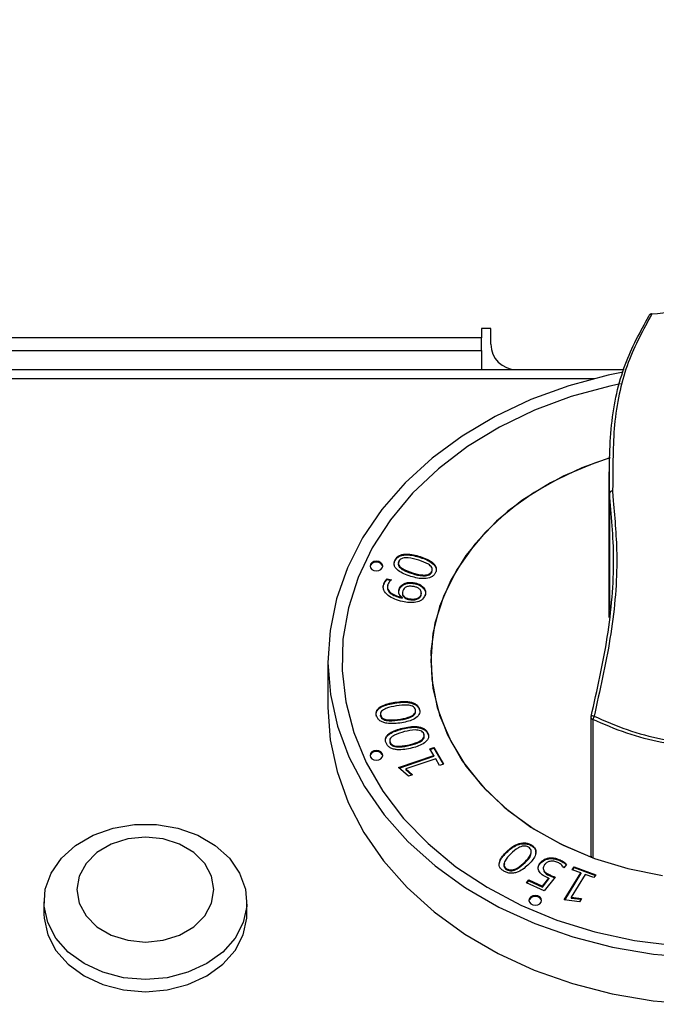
# Model space of a CAD drawing. Header units: millimetres. Extents: x 5 to 415, y 5 to 292.
# Tile 18 of 23: x 340 to 350, y 201 to 216. Entities that reach past the tile are written whole.
import ezdxf

# ---------------------------------------------------------------- set-up
doc = ezdxf.new("R2010")
doc.units = ezdxf.units.MM
doc.layers.add('ZEICHNUNG', color=7, linetype='Continuous')
doc.styles.add('SLDTEXTSTYLE0', font='TXT', dxfattribs={"width": 0.75})
doc.dimstyles.new('SLDDIMSTYLE0', dxfattribs={"dimtxt": 3.5, "dimasz": 3.302, "dimexe": 0, "dimexo": 0.0625, "dimgap": 0.875, "dimtad": 1, "dimdec": 0, "dimlfac": 5, "dimrnd": 1e-09, "dimzin": 12, "dimdsep": 46, "dimtxsty": 'SLDTEXTSTYLE0', "dimsah": 1, "dimcen": 0.09, "dimadec": 0, "dimazin": 3, "dimtfac": 1, "dimtdec": 0, "dimtofl": 0, "dimtmove": 0, "dimatfit": 3, "dimfxl": 1, "dimfrac": 2, "dimtolj": 1, "dimtzin": 12, "dimarcsym": 0})

# ---------------------------------------------------------------- blocks, each defined once
blk = doc.blocks.new('_D_18')
at = {"layer": 'ZEICHNUNG', "color": 7, "transparency": 16777216}
for p, q in [((241.67, 211.437), (241.67, 247.837)), ((361.67, 211.437), (361.67, 247.837)), ((361.67, 246.837), (241.67, 246.837))]:
    blk.add_line(p, q, dxfattribs=at)
for points in [[(241.67, 246.837), (244.972, 246.329), (244.972, 247.345)], [(361.67, 246.837), (358.368, 247.345), (358.368, 246.329)]]:
    blk.add_solid(points, dxfattribs=at)
at = {"layer": 'ZEICHNUNG', "color": 7, "transparency": 16777216, "insert": (297.791, 251.349), "char_height": 3.5, "attachment_point": 1, "style": 'SLDTEXTSTYLE0'}
blk.add_mtext('600', dxfattribs=at)

msp = doc.modelspace()

# ---------------------------------------------------------------- linework, layer by layer
at = {"color": 7, "linetype": 'Continuous', "lineweight": 25}
for p, q in [((347.1199, 211.4873), (346.9699, 211.4873)), ((346.9699, 211.4873), (346.9699, 211.3373)), ((347.1199, 211.2373), (347.1199, 211.4873)), ((346.9699, 211.3373), (255.9699, 211.3373)), ((346.9699, 211.1373), (346.9699, 211.3373)), ((255.9699, 211.1373), (346.9699, 211.1373)), ((346.9699, 211.1373), (346.9699, 210.8373)), ((242.0699, 210.8373), (349.2215, 210.8373)), ((348.9811, 209.2225), (348.9811, 206.9254)), ((346.0058, 207.8867), (346.0058, 207.8739)), ((345.6099, 207.8376), (345.6099, 207.8248)), ((345.8823, 207.6176), (345.8823, 207.6305)), ((346.1859, 207.6381), (346.1859, 207.651)), ((345.4319, 207.4594), (345.4319, 207.4465)), ((345.4811, 207.5371), (345.5504, 207.5218)), ((345.4811, 207.5371), (345.4811, 207.5242)), ((345.4811, 207.5242), (345.5404, 207.5111)), ((345.9235, 207.472), (345.9235, 207.4591)), ((345.6688, 207.3206), (345.6723, 207.3622)), ((345.6723, 207.3751), (345.6723, 207.3622)), ((345.7202, 207.2412), (345.7206, 207.2426)), ((345.7202, 207.2412), (345.7202, 207.2283)), ((345.7206, 207.2426), (345.7206, 207.2297)), ((345.7237, 207.3193), (345.7237, 207.3033)), ((346.0183, 207.2732), (346.02, 207.301)), ((346.0183, 207.2732), (346.0183, 207.286)), ((346.0238, 207.2993), (346.0238, 207.3154)), ((345.7202, 207.2283), (345.7206, 207.2297)), ((345.8224, 207.2099), (345.8224, 207.2227)), ((344.5499, 206.2432), (344.5499, 205.504)), ((345.6066, 205.5887), (345.6066, 205.5758)), ((345.3792, 205.3711), (345.3792, 205.384)), ((345.9941, 205.4757), (345.9941, 205.4628)), ((345.6931, 205.31), (345.6931, 205.3229)), ((348.6986, 205.3517), (348.6986, 203.1684)), ((348.727, 205.3172), (348.727, 203.1338)), ((345.7262, 205.1802), (345.7262, 205.1673)), ((346.1271, 205.0993), (346.1271, 205.0865)), ((345.5284, 204.9453), (345.5284, 204.9582)), ((345.8492, 204.9102), (345.8492, 204.923)), ((346.1567, 204.8548), (346.2174, 204.8757)), ((346.2179, 204.7505), (346.1567, 204.8548)), ((346.163, 204.8441), (346.2174, 204.8629)), ((346.2174, 204.8757), (346.3712, 204.6136)), ((346.2174, 204.8757), (346.2174, 204.8629)), ((346.2174, 204.8629), (346.3649, 204.6115)), ((345.6601, 204.5584), (346.2179, 204.7505)), ((345.6707, 204.5492), (346.2179, 204.7376)), ((346.249, 204.6974), (345.779, 204.5356)), ((346.2179, 204.7505), (346.2179, 204.7376)), ((346.3104, 204.5927), (346.249, 204.6974)), ((346.3712, 204.6136), (346.3104, 204.5927)), ((345.818, 204.4201), (345.6601, 204.5584)), ((345.779, 204.5356), (345.8838, 204.4428)), ((345.779, 204.5356), (345.779, 204.5228)), ((345.779, 204.5228), (345.8734, 204.4392)), ((345.8838, 204.4428), (345.818, 204.4201)), ((347.3673, 203.2307), (347.3673, 203.2179)), ((347.7585, 203.3373), (347.7585, 203.3244)), ((347.6583, 203.0582), (347.6583, 203.0711)), ((347.8981, 203.055), (347.8981, 203.0421)), ((348.2105, 203.1012), (348.2105, 203.0883)), ((347.3671, 202.9486), (347.3671, 202.9614)), ((348.3137, 203.0283), (348.2717, 202.9755)), ((348.2767, 202.4686), (348.5403, 202.8959)), ((348.4041, 202.9452), (348.4329, 202.9917)), ((348.5403, 202.8959), (348.4041, 202.9452)), ((348.4106, 202.9428), (348.4329, 202.9789)), ((348.4329, 202.9917), (348.775, 202.8678)), ((348.4329, 202.9917), (348.4329, 202.9789)), ((348.4329, 202.9789), (348.7686, 202.8573)), ((348.5403, 202.8959), (348.5403, 202.883)), ((347.6829, 202.7407), (347.7187, 202.7857)), ((347.9577, 202.6122), (347.6829, 202.7407)), ((347.6904, 202.7373), (347.7187, 202.7728)), ((347.7187, 202.7857), (347.9321, 202.6859)), ((347.7187, 202.7857), (347.7187, 202.7728)), ((347.7187, 202.7728), (347.9321, 202.673)), ((347.9321, 202.6859), (348.0336, 202.8132)), ((347.9321, 202.673), (348.0336, 202.8004)), ((348.1316, 202.8303), (347.9577, 202.6122)), ((348.0336, 202.8132), (348.0336, 202.8004)), ((348.0396, 202.8684), (348.0396, 202.8556)), ((348.2841, 202.4678), (348.5403, 202.883)), ((348.6096, 202.8708), (348.3874, 202.5107)), ((348.7463, 202.8213), (348.6096, 202.8708)), ((348.775, 202.8678), (348.7463, 202.8213)), ((347.9321, 202.6859), (347.9321, 202.673)), ((340.0699, 202.4398), (340.0699, 202.247)), ((343.2699, 202.247), (343.2699, 202.4398)), ((348.5161, 202.4416), (348.2767, 202.4686)), ((348.3874, 202.5107), (348.5472, 202.4921)), ((348.3874, 202.5107), (348.3874, 202.4979)), ((348.3874, 202.4979), (348.5398, 202.4801)), ((348.5472, 202.4921), (348.5161, 202.4416))]:
    msp.add_line(p, q, dxfattribs=at)
at = {"color": 8, "linetype": 'Continuous', "lineweight": 25}
for p, q in [((242.0699, 210.6944), (348.7488, 210.6944)), ((349.0435, 209.0293), (349.0398, 208.92)), ((348.9898, 207.034), (348.9898, 208.8864)), ((348.9901, 208.8837), (348.9901, 207.0372)), ((349.0398, 208.92), (349.0494, 208.7673)), ((348.7627, 205.4387), (348.7486, 205.3687))]:
    msp.add_line(p, q, dxfattribs=at)
at = {"color": 7, "linetype": 'Continuous', "lineweight": 25, "flags": 128}
for points in [[(349.6585, 211.7114), (349.6567, 211.7144), (349.6549, 211.7162), (349.6532, 211.717), (349.6526, 211.717)], [(349.2046, 210.795), (348.9711, 210.7471), (348.3476, 210.5807), (347.7511, 210.3638), (347.1886, 210.099), (346.6666, 209.7893), (346.1913, 209.4383), (345.768, 209.0501), (345.4018, 208.6292), (345.0969, 208.1806), (344.8569, 207.7094), (344.6845, 207.2212), (344.5818, 206.7216), (344.55, 206.2164), (344.5894, 205.7115), (344.6995, 205.2128), (344.8792, 204.7261), (345.1262, 204.2571), (345.4378, 203.8111), (345.8102, 203.3935), (346.2393, 203.0091), (346.7198, 202.6622), (347.2464, 202.3571), (347.8128, 202.0972), (348.4125, 201.8856), (349.0384, 201.7246), (349.6833, 201.6163), (350.3398, 201.5618)], [(349.1651, 210.6134), (348.9975, 210.5775), (348.3877, 210.411), (347.8053, 210.1944), (347.2575, 209.9302), (346.7507, 209.6216), (346.2911, 209.2724), (345.8843, 208.8867), (345.535, 208.4691), (345.2476, 208.0248), (345.0254, 207.559), (344.8712, 207.0773), (344.7868, 206.5857), (344.7733, 206.0899), (344.8307, 205.5959), (344.9584, 205.1098), (345.1549, 204.6373), (345.4178, 204.1841), (345.7438, 203.7557), (346.1292, 203.3573), (346.5693, 202.9935), (347.0587, 202.669), (347.5916, 202.3874), (348.1616, 202.1523), (348.7618, 201.9664), (349.3849, 201.832), (350.0235, 201.7507)], [(349.1651, 210.6134), (348.9975, 210.5775), (348.3877, 210.411), (347.8053, 210.1944), (347.2575, 209.9302), (346.7507, 209.6216), (346.2911, 209.2724), (345.8843, 208.8867), (345.535, 208.4691), (345.2476, 208.0248), (345.0254, 207.559), (344.8712, 207.0773), (344.7868, 206.5857), (344.7733, 206.0899), (344.8307, 205.5959), (344.9584, 205.1098), (345.1549, 204.6373), (345.4178, 204.1841), (345.7438, 203.7557), (346.1292, 203.3573), (346.5693, 202.9935), (347.0587, 202.669), (347.5916, 202.3874), (348.1616, 202.1523), (348.7618, 201.9664), (349.3849, 201.832), (350.0235, 201.7507)], [(348.9999, 209.4442), (348.7539, 209.3623), (348.2587, 209.1537), (347.8015, 208.8993), (347.3895, 208.603), (347.0293, 208.2694), (346.7265, 207.9039), (346.4859, 207.5122), (346.3113, 207.1005), (346.2054, 206.6752), (346.1699, 206.2432), (346.2054, 205.8111), (346.3113, 205.3859), (346.4859, 204.9742), (346.7265, 204.5825), (347.0293, 204.217), (347.3895, 203.8834), (347.8015, 203.5871), (348.2587, 203.3326), (348.7539, 203.1241), (349.2793, 202.9647), (349.8267, 202.857)], [(348.9945, 209.4426), (348.5566, 209.2866), (348.0602, 209.0515), (347.6077, 208.7692), (347.2067, 208.4443), (346.864, 208.0825), (346.5852, 207.6897), (346.3752, 207.2726), (346.2374, 206.8381), (346.1742, 206.3937), (346.1866, 205.9467), (346.2743, 205.5047), (346.4361, 205.0752), (346.669, 204.6652), (346.9692, 204.2819), (347.3317, 203.9315), (347.7503, 203.62), (348.2181, 203.3526), (348.727, 203.1338)], [(345.4136, 207.7366), (345.406, 207.7659), (345.3843, 207.7908), (345.3519, 207.8074), (345.3136, 207.8132), (345.2754, 207.8074), (345.2429, 207.7908), (345.2212, 207.7659), (345.2136, 207.7366), (345.2212, 207.7073), (345.2429, 207.6824), (345.2754, 207.6658), (345.3136, 207.66), (345.3519, 207.6658), (345.3843, 207.6824), (345.406, 207.7073), (345.4136, 207.7366)], [(345.4133, 207.7302), (345.406, 207.7531), (345.3843, 207.7779), (345.3519, 207.7945), (345.3136, 207.8003), (345.2754, 207.7945), (345.2429, 207.7779), (345.2212, 207.7531), (345.214, 207.7302)], [(344.5499, 205.504), (344.5858, 204.9971), (344.693, 204.4962), (344.8702, 204.007), (345.1155, 203.5355), (345.4259, 203.087), (345.7978, 202.6668), (346.2268, 202.2799), (346.7079, 201.9308), (347.2354, 201.6236), (347.8032, 201.3619), (348.4046, 201.1488), (349.0326, 200.9867), (349.6798, 200.8775), (350.3386, 200.8227)], [(345.4136, 204.7498), (345.406, 204.7791), (345.3843, 204.8039), (345.3519, 204.8205), (345.3136, 204.8264), (345.2754, 204.8205), (345.2429, 204.8039), (345.2212, 204.7791), (345.2136, 204.7498), (345.2212, 204.7205), (345.2429, 204.6956), (345.2754, 204.679), (345.3136, 204.6732), (345.3519, 204.679), (345.3843, 204.6956), (345.406, 204.7205), (345.4136, 204.7498)], [(345.4133, 204.7433), (345.406, 204.7662), (345.3843, 204.7911), (345.3519, 204.8077), (345.3136, 204.8135), (345.2754, 204.8077), (345.2429, 204.7911), (345.2212, 204.7662), (345.214, 204.7433)], [(341.6699, 201.2141), (341.3259, 201.2428), (340.9981, 201.3274), (340.7016, 201.464), (340.4504, 201.6463), (340.2563, 201.8657), (340.1282, 202.1119), (340.0722, 202.3734), (340.091, 202.6381), (340.1835, 202.8935), (340.3456, 203.1276), (340.5696, 203.3296), (340.845, 203.49), (341.159, 203.6013), (341.4969, 203.6583), (341.8429, 203.6583), (342.1808, 203.6013), (342.4948, 203.49), (342.7702, 203.3296), (342.9942, 203.1276), (343.1562, 202.8935), (343.2488, 202.6381), (343.2675, 202.3734), (343.2116, 202.1119), (343.0835, 201.8657), (342.8893, 201.6463), (342.6382, 201.464), (342.3417, 201.3274), (342.0138, 201.2428), (341.6699, 201.2141)], [(341.6699, 201.805), (341.9495, 201.8332), (342.2101, 201.9159), (342.4338, 202.0474), (342.6055, 202.2188), (342.7135, 202.4184), (342.7503, 202.6326), (342.7135, 202.8468), (342.6055, 203.0464), (342.4338, 203.2179), (342.2101, 203.3494), (341.9495, 203.4321), (341.6699, 203.4603), (341.3903, 203.4321), (341.1297, 203.3494), (340.9059, 203.2179), (340.7342, 203.0464), (340.6263, 202.8468), (340.5895, 202.6326), (340.6263, 202.4184), (340.7342, 202.2188), (340.9059, 202.0474), (341.1297, 201.9159), (341.3903, 201.8332), (341.6699, 201.805)], [(347.9199, 202.4617), (347.9123, 202.491), (347.8906, 202.5159), (347.8582, 202.5325), (347.8199, 202.5383), (347.7816, 202.5325), (347.7492, 202.5159), (347.7275, 202.491), (347.7199, 202.4617), (347.7275, 202.4324), (347.7492, 202.4076), (347.7816, 202.3909), (347.8199, 202.3851), (347.8582, 202.3909), (347.8906, 202.4076), (347.9123, 202.4324), (347.9199, 202.4617)], [(347.9195, 202.4553), (347.9123, 202.4782), (347.8906, 202.503), (347.8582, 202.5196), (347.8199, 202.5255), (347.7816, 202.5196), (347.7492, 202.503), (347.7275, 202.4782), (347.7202, 202.4553)], [(340.0699, 202.247), (340.0722, 202.1806), (340.1282, 201.9191), (340.2563, 201.6728), (340.4504, 201.4535), (340.7016, 201.2712), (340.9981, 201.1346), (341.3259, 201.0499), (341.6699, 201.0213)], [(341.6699, 201.0213), (342.0138, 201.0499), (342.3417, 201.1346), (342.6382, 201.2712), (342.8893, 201.4535), (343.0835, 201.6728), (343.2116, 201.9191), (343.2675, 202.1806), (343.2699, 202.247)]]:
    msp.add_lwpolyline(points, dxfattribs=at)
at = {"color": 8, "linetype": 'Continuous', "lineweight": 25, "flags": 128}
msp.add_lwpolyline([(348.7486, 205.3687), (348.7386, 205.3706), (348.7291, 205.3717), (348.7203, 205.372), (348.7128, 205.3714), (348.7068, 205.3699), (348.7026, 205.3677), (348.7004, 205.3648), (348.7002, 205.3642)], dxfattribs=at)
at = {"color": 7, "linetype": 'Continuous', "lineweight": 25}
for centre, radius, start, end in [((349.647, 211.6749), 0.0362, 146.85098, 172.83786), ((349.6585, 211.6674), 0.05, 96.76759, 146.76682), ((347.5199, 211.2373), 0.4, 180, 270), ((349.0339, 208.8748), 0.0456, 82.61468, 165.21891), ((349.0193, 208.8879), 0.0295, 182.82487, 188.10398), ((349.037, 208.8717), 0.0484, 86.65868, 165.62574), ((348.7486, 205.3517), 0.05, 165.51594, 180), ((348.9641, 205.2481), 0.247, 150.7731, 163.76166), ((348.7367, 203.1707), 0.0381, 183.51408, 255.354)]:
    msp.add_arc(centre, radius, start, end, dxfattribs=at)
at = {"color": 8, "linetype": 'Continuous', "lineweight": 25}
for centre, radius, start, end in [((349.6506, 211.6705), 0.0417, 79.06278, 144.42036), ((348.7367, 205.3541), 0.0381, 183.51408, 255.354)]:
    msp.add_arc(centre, radius, start, end, dxfattribs=at)
at = {"color": 7, "linetype": 'Continuous', "lineweight": 25}
for points, knots in [([(351.6813, 211.7114), (351.4708, 211.7315), (351.0351, 211.7731), (350.3483, 211.7758), (349.8906, 211.7331), (349.6585, 211.7114)], [0, 0, 0, 0, 0.3153151, 0.6526754, 1, 1, 1, 1]), ([(348.9898, 208.8864), (348.9891, 209.2535), (348.9875, 209.9992), (349.2056, 210.944), (349.4768, 211.4359), (349.611, 211.6795)], [0, 0, 0, 0, 0.3287311, 0.6677312, 1, 1, 1, 1]), ([(349.6585, 211.7114), (349.5249, 211.4682), (349.2592, 210.9842), (349.0444, 210.0765), (349.0438, 209.3696), (349.0435, 209.0293)], [0, 0, 0, 0, 0.3438161, 0.6840811, 1, 1, 1, 1]), ([(348.7002, 205.3613), (348.7957, 205.7826), (348.9894, 206.6367), (349.0886, 207.8314), (349.0218, 208.5445), (348.9901, 208.8837)], [0, 0, 0, 0, 0.3378683, 0.6850562, 1, 1, 1, 1]), ([(349.0494, 208.7673), (349.0759, 208.4748), (349.1358, 207.8151), (349.0429, 206.6887), (348.8553, 205.8516), (348.7627, 205.4387)], [0, 0, 0, 0, 0.2875684, 0.6486273, 1, 1, 1, 1]), ([(345.6099, 207.8376), (345.6182, 207.8507), (345.6347, 207.8768), (345.6775, 207.9067), (345.7304, 207.9235), (345.8438, 207.9323), (345.9338, 207.9069), (346.0058, 207.8867)], [0, 0, 0, 0, 0.12526615, 0.25029933, 0.37542025, 0.50076735, 1, 1, 1, 1]), ([(345.6099, 207.8248), (345.6182, 207.8378), (345.6347, 207.8639), (345.6775, 207.8938), (345.7304, 207.9106), (345.8438, 207.9194), (345.9338, 207.8941), (346.0058, 207.8739)], [0, 0, 0, 0, 0.1252661, 0.2502993, 0.3754203, 0.5007674, 1, 1, 1, 1]), ([(345.9835, 207.8291), (345.9288, 207.845), (345.847, 207.8687), (345.742, 207.8684), (345.689, 207.8459), (345.6751, 207.8259), (345.6682, 207.8159)], [0, 0, 0, 0, 0.5010564, 0.7503108, 0.8751121, 1, 1, 1, 1]), ([(346.0058, 207.8867), (346.0773, 207.8612), (346.1844, 207.8229), (346.2567, 207.7294), (346.2607, 207.6691), (346.2484, 207.6408), (346.2422, 207.6267)], [0, 0, 0, 0, 0.49977256, 0.74893869, 0.87438658, 1, 1, 1, 1]), ([(346.0058, 207.8739), (346.0777, 207.8483), (346.1853, 207.81), (346.2553, 207.7167), (346.2616, 207.6676), (346.2549, 207.6501), (346.2537, 207.6468)], [0, 0, 0, 0, 0.5531126, 0.8288718, 0.9677086, 1, 1, 1, 1]), ([(345.8559, 207.5741), (345.7826, 207.6), (345.6907, 207.6325), (345.6168, 207.7049), (345.5943, 207.7477), (345.5908, 207.7942), (345.6036, 207.8232), (345.6099, 207.8376)], [0, 0, 0, 0, 0.4989878, 0.6243964, 0.7495774, 0.8747085, 1, 1, 1, 1]), ([(345.5973, 207.7378), (345.595, 207.7523), (345.5903, 207.782), (345.6033, 207.8103), (345.6099, 207.8248)], [0, 0, 0, 0, 0.4862971, 1, 1, 1, 1]), ([(345.6682, 207.8159), (345.6638, 207.8048), (345.655, 207.7827), (345.67, 207.7365), (345.7452, 207.6769), (345.8274, 207.6491), (345.8823, 207.6305)], [0, 0, 0, 0, 0.1249556, 0.2498481, 0.4989909, 1, 1, 1, 1]), ([(345.6682, 207.803), (345.6638, 207.792), (345.655, 207.7698), (345.67, 207.7237), (345.7452, 207.664), (345.8274, 207.6362), (345.8823, 207.6176)], [0, 0, 0, 0, 0.1249556, 0.2498481, 0.4989909, 1, 1, 1, 1]), ([(346.1859, 207.651), (346.1901, 207.6615), (346.1985, 207.6827), (346.1854, 207.7269), (346.1145, 207.7848), (346.036, 207.8114), (345.9835, 207.8291)], [0, 0, 0, 0, 0.1250147, 0.2498816, 0.4989868, 1, 1, 1, 1]), ([(346.2422, 207.6267), (346.2341, 207.614), (346.2178, 207.5887), (346.1618, 207.5508), (346.0315, 207.526), (345.9262, 207.5548), (345.8559, 207.5741)], [0, 0, 0, 0, 0.1255586, 0.2509882, 0.5001932, 1, 1, 1, 1]), ([(345.8823, 207.6305), (345.9354, 207.6151), (346.015, 207.592), (346.1178, 207.5966), (346.1662, 207.6218), (346.1793, 207.6413), (346.1859, 207.651)], [0, 0, 0, 0, 0.5009695, 0.7499459, 0.8748708, 1, 1, 1, 1]), ([(345.8823, 207.6176), (345.9354, 207.6022), (346.015, 207.5792), (346.1178, 207.5838), (346.1662, 207.609), (346.1793, 207.6284), (346.1859, 207.6381)], [0, 0, 0, 0, 0.5009695, 0.7499459, 0.8748708, 1, 1, 1, 1]), ([(345.7264, 207.1767), (345.6425, 207.2013), (345.5165, 207.2382), (345.4304, 207.3421), (345.4178, 207.4098), (345.4272, 207.4428), (345.4319, 207.4594)], [0, 0, 0, 0, 0.4986168, 0.7485333, 0.8742045, 1, 1, 1, 1]), ([(345.427, 207.3662), (345.4245, 207.3764), (345.418, 207.4032), (345.4266, 207.4299), (345.4319, 207.4465)], [0, 0, 0, 0, 0.3783395, 1, 1, 1, 1]), ([(345.4319, 207.4594), (345.4382, 207.475), (345.4495, 207.5029), (345.4715, 207.5266), (345.4811, 207.5371)], [0, 0, 0, 0, 0.5603338, 1, 1, 1, 1]), ([(345.4319, 207.4465), (345.4382, 207.4622), (345.4495, 207.49), (345.4715, 207.5138), (345.4811, 207.5242)], [0, 0, 0, 0, 0.5603338, 1, 1, 1, 1]), ([(345.4946, 207.4471), (345.4912, 207.4347), (345.4845, 207.4102), (345.4959, 207.36), (345.5645, 207.2855), (345.658, 207.2589), (345.7202, 207.2412)], [0, 0, 0, 0, 0.1256341, 0.251159, 0.5009234, 1, 1, 1, 1]), ([(345.4946, 207.4342), (345.4912, 207.4219), (345.4845, 207.3973), (345.4959, 207.3472), (345.5645, 207.2727), (345.658, 207.2461), (345.7202, 207.2283)], [0, 0, 0, 0, 0.1256341, 0.251159, 0.5009234, 1, 1, 1, 1]), ([(345.5504, 207.5218), (345.5368, 207.5092), (345.5125, 207.4867), (345.5001, 207.4592), (345.4946, 207.4471)], [0, 0, 0, 0, 0.5597555, 1, 1, 1, 1]), ([(345.6723, 207.3751), (345.6833, 207.3965), (345.7053, 207.4392), (345.7787, 207.4752), (345.8552, 207.4838), (345.9007, 207.4759), (345.9235, 207.472)], [0, 0, 0, 0, 0.2798182, 0.5586925, 0.7790185, 1, 1, 1, 1]), ([(345.6723, 207.3622), (345.6833, 207.3836), (345.7053, 207.4264), (345.7787, 207.4623), (345.8552, 207.4709), (345.9007, 207.4631), (345.9235, 207.4591)], [0, 0, 0, 0, 0.2798182, 0.5586925, 0.7790185, 1, 1, 1, 1]), ([(345.9107, 207.4123), (345.8901, 207.4159), (345.849, 207.4231), (345.7895, 207.4131), (345.7471, 207.3849), (345.7355, 207.361), (345.7297, 207.349)], [0, 0, 0, 0, 0.2808568, 0.5599824, 0.7795512, 1, 1, 1, 1]), ([(346.0183, 207.286), (346.0216, 207.3019), (346.0283, 207.3336), (345.9979, 207.3738), (345.9568, 207.3999), (345.9261, 207.4082), (345.9107, 207.4123)], [0, 0, 0, 0, 0.279133, 0.5583778, 0.7789557, 1, 1, 1, 1]), ([(345.9235, 207.472), (345.9537, 207.4631), (346.014, 207.4453), (346.0713, 207.3895), (346.0944, 207.3273), (346.0843, 207.2893), (346.0793, 207.2702)], [0, 0, 0, 0, 0.28014553, 0.55955305, 0.7796235, 1, 1, 1, 1]), ([(345.9235, 207.4591), (345.9537, 207.4502), (346.014, 207.4325), (346.0713, 207.3766), (346.0944, 207.3145), (346.0843, 207.2764), (346.0793, 207.2573)], [0, 0, 0, 0, 0.2801455, 0.559553, 0.7796235, 1, 1, 1, 1]), ([(345.7206, 207.2426), (345.7083, 207.2524), (345.6837, 207.2721), (345.6592, 207.3188), (345.6673, 207.3537), (345.6723, 207.3751)], [0, 0, 0, 0, 0.280881, 0.5612673, 1, 1, 1, 1]), ([(345.7297, 207.349), (345.7262, 207.334), (345.719, 207.3038), (345.7429, 207.2639), (345.7788, 207.2356), (345.8079, 207.227), (345.8224, 207.2227)], [0, 0, 0, 0, 0.2797222, 0.5590734, 0.7795454, 1, 1, 1, 1]), ([(345.7265, 207.3047), (345.7257, 207.3002), (345.7224, 207.2808), (345.7436, 207.2511), (345.7786, 207.2227), (345.8078, 207.2142), (345.8224, 207.2099)], [0, 0, 0, 0, 0.1037887, 0.4513736, 0.7256976, 1, 1, 1, 1]), ([(346.0793, 207.2702), (346.065, 207.2452), (346.0364, 207.1951), (345.9, 207.1478), (345.7959, 207.1652), (345.7264, 207.1767)], [0, 0, 0, 0, 0.2497575, 0.4998458, 1, 1, 1, 1]), ([(345.8224, 207.2227), (345.8443, 207.2193), (345.8879, 207.2124), (345.9495, 207.2231), (345.9986, 207.2483), (346.0117, 207.2735), (346.0183, 207.286)], [0, 0, 0, 0, 0.2805368, 0.5605125, 0.7801982, 1, 1, 1, 1]), ([(345.8224, 207.2099), (345.8443, 207.2064), (345.8879, 207.1995), (345.9495, 207.2102), (345.9986, 207.2355), (346.0117, 207.2606), (346.0183, 207.2732)], [0, 0, 0, 0, 0.2805368, 0.5605125, 0.7801982, 1, 1, 1, 1]), ([(345.3149, 205.3768), (345.3121, 205.3912), (345.3066, 205.4199), (345.3199, 205.4632), (345.3514, 205.5), (345.4389, 205.5563), (345.5321, 205.5743), (345.6066, 205.5887)], [0, 0, 0, 0, 0.1252778, 0.2503227, 0.3754373, 0.5007783, 1, 1, 1, 1]), ([(345.3149, 205.364), (345.3121, 205.3783), (345.3066, 205.4071), (345.3199, 205.4504), (345.3514, 205.4872), (345.4389, 205.5434), (345.5321, 205.5614), (345.6066, 205.5758)], [0, 0, 0, 0, 0.1252778, 0.2503227, 0.3754373, 0.5007783, 1, 1, 1, 1]), ([(345.6066, 205.5887), (345.6849, 205.5983), (345.7829, 205.6104), (345.8934, 205.5804), (345.9421, 205.5551), (345.9782, 205.5188), (345.9888, 205.4901), (345.9941, 205.4757)], [0, 0, 0, 0, 0.49869875, 0.6241505, 0.74942824, 0.87463258, 1, 1, 1, 1]), ([(345.6066, 205.5758), (345.6849, 205.5855), (345.7829, 205.5975), (345.8934, 205.5675), (345.9421, 205.5423), (345.9782, 205.5059), (345.9888, 205.4772), (345.9941, 205.4628)], [0, 0, 0, 0, 0.4986988, 0.6241505, 0.7494282, 0.8746326, 1, 1, 1, 1]), ([(345.9296, 205.4714), (345.9253, 205.482), (345.9168, 205.5031), (345.8732, 205.5339), (345.7719, 205.5513), (345.6873, 205.5392), (345.6307, 205.5312)], [0, 0, 0, 0, 0.1250555, 0.2499336, 0.4989901, 1, 1, 1, 1]), ([(345.7131, 205.2649), (345.6331, 205.2546), (345.533, 205.2417), (345.4185, 205.2699), (345.3682, 205.2954), (345.3311, 205.3326), (345.3203, 205.3621), (345.3149, 205.3768)], [0, 0, 0, 0, 0.4989717, 0.62437, 0.7495636, 0.8746939, 1, 1, 1, 1]), ([(345.6307, 205.5312), (345.5737, 205.5207), (345.4884, 205.505), (345.4016, 205.4594), (345.3744, 205.4178), (345.3776, 205.3953), (345.3792, 205.384)], [0, 0, 0, 0, 0.5010751, 0.7503356, 0.8751494, 1, 1, 1, 1]), ([(345.3792, 205.384), (345.3837, 205.3729), (345.3928, 205.3508), (345.4391, 205.319), (345.5454, 205.302), (345.634, 205.3145), (345.6931, 205.3229)], [0, 0, 0, 0, 0.1249564, 0.2497533, 0.4989663, 1, 1, 1, 1]), ([(345.6931, 205.3229), (345.7486, 205.3331), (345.8316, 205.3484), (345.9133, 205.3969), (345.9349, 205.4387), (345.9314, 205.4605), (345.9296, 205.4714)], [0, 0, 0, 0, 0.5009569, 0.7499769, 0.874865, 1, 1, 1, 1]), ([(345.6931, 205.31), (345.7486, 205.3203), (345.8316, 205.3356), (345.9133, 205.384), (345.9349, 205.4259), (345.9314, 205.4476), (345.9296, 205.4585)], [0, 0, 0, 0, 0.5009569, 0.7499769, 0.874865, 1, 1, 1, 1]), ([(345.9941, 205.4757), (345.9967, 205.4617), (346.0018, 205.4336), (345.9835, 205.378), (345.8939, 205.301), (345.7855, 205.2793), (345.7131, 205.2649)], [0, 0, 0, 0, 0.125564, 0.2509726, 0.5001833, 1, 1, 1, 1]), ([(345.3792, 205.3711), (345.3837, 205.3601), (345.3928, 205.3379), (345.4391, 205.3061), (345.5454, 205.2891), (345.634, 205.3017), (345.6931, 205.31)], [0, 0, 0, 0, 0.1249564, 0.2497533, 0.4989663, 1, 1, 1, 1]), ([(352.6127, 205.3172), (352.3972, 205.2252), (351.9601, 205.0386), (351.2569, 204.891), (350.5328, 204.8517), (349.8637, 204.9295), (349.2543, 205.0874), (348.9038, 205.2401), (348.727, 205.3172)], [0, 0, 0, 0, 0.1756726, 0.3562276, 0.5319983, 0.7131012, 0.8552671, 1, 1, 1, 1]), ([(348.7486, 205.3687), (348.9203, 205.2932), (349.2666, 205.141), (349.8622, 204.9849), (350.5269, 204.9054), (351.2369, 204.9425), (351.9396, 205.0894), (352.3719, 205.2747), (352.5911, 205.3687)], [0, 0, 0, 0, 0.1422166, 0.2869705, 0.4626569, 0.6437175, 0.8193353, 1, 1, 1, 1]), ([(345.4654, 204.9458), (345.4606, 204.9599), (345.4511, 204.988), (345.4585, 205.0321), (345.4848, 205.0712), (345.5638, 205.1343), (345.654, 205.1598), (345.7262, 205.1802)], [0, 0, 0, 0, 0.1252869, 0.2503123, 0.3753995, 0.5007437, 1, 1, 1, 1]), ([(345.4601, 205.0087), (345.4605, 205.0119), (345.4627, 205.0296), (345.4858, 205.0582), (345.5626, 205.1216), (345.6535, 205.147), (345.7262, 205.1673)], [0, 0, 0, 0, 0.03645146, 0.19722183, 0.35832252, 1, 1, 1, 1]), ([(345.7581, 205.125), (345.7029, 205.1099), (345.6203, 205.0873), (345.5401, 205.035), (345.5188, 204.9914), (345.5252, 204.9692), (345.5284, 204.9582)], [0, 0, 0, 0, 0.5010208, 0.7503174, 0.8751179, 1, 1, 1, 1]), ([(345.7262, 205.1802), (345.8023, 205.1962), (345.9165, 205.2203), (346.0511, 205.185), (346.1052, 205.1409), (346.1198, 205.1132), (346.1271, 205.0993)], [0, 0, 0, 0, 0.4997613, 0.7489369, 0.874395, 1, 1, 1, 1]), ([(345.7262, 205.1673), (345.8023, 205.1834), (345.9165, 205.2075), (346.0511, 205.1721), (346.1052, 205.128), (346.1198, 205.1003), (346.1271, 205.0865)], [0, 0, 0, 0, 0.4997613, 0.7489369, 0.874395, 1, 1, 1, 1]), ([(346.0635, 205.0897), (346.0578, 205.0999), (346.0464, 205.1203), (345.9987, 205.1473), (345.8957, 205.1564), (345.8132, 205.1376), (345.7581, 205.125)], [0, 0, 0, 0, 0.1250459, 0.2499451, 0.4990223, 1, 1, 1, 1]), ([(345.8492, 204.923), (345.9029, 204.9377), (345.9833, 204.9596), (346.0576, 205.0144), (346.0733, 205.0577), (346.0668, 205.0791), (346.0635, 205.0897)], [0, 0, 0, 0, 0.5009757, 0.7499405, 0.8748612, 1, 1, 1, 1]), ([(345.8492, 204.9102), (345.9029, 204.9248), (345.9833, 204.9468), (346.0576, 205.0016), (346.0733, 205.0449), (346.0668, 205.0662), (346.0635, 205.0769)], [0, 0, 0, 0, 0.50097573, 0.74994048, 0.87486118, 1, 1, 1, 1]), ([(346.1271, 205.0993), (346.1316, 205.0856), (346.1406, 205.0581), (346.1301, 205.0013), (346.0516, 204.9175), (345.9468, 204.8871), (345.8769, 204.8668)], [0, 0, 0, 0, 0.1255753, 0.2509836, 0.5001869, 1, 1, 1, 1]), ([(346.1271, 205.0865), (346.1321, 205.0727), (346.1407, 205.0488), (346.1344, 205.0245), (346.1317, 205.0143)], [0, 0, 0, 0, 0.5765303, 1, 1, 1, 1]), ([(345.8769, 204.8668), (345.7988, 204.8501), (345.701, 204.8293), (345.5832, 204.8479), (345.5297, 204.8692), (345.4878, 204.9032), (345.4729, 204.9316), (345.4654, 204.9458)], [0, 0, 0, 0, 0.4989643, 0.6243546, 0.7495599, 0.8746782, 1, 1, 1, 1]), ([(345.5284, 204.9582), (345.5344, 204.9475), (345.5464, 204.9262), (345.5971, 204.8985), (345.7051, 204.8902), (345.7915, 204.9099), (345.8492, 204.923)], [0, 0, 0, 0, 0.12501216, 0.24987089, 0.49901609, 1, 1, 1, 1]), ([(345.5284, 204.9453), (345.5344, 204.9346), (345.5464, 204.9133), (345.5971, 204.8856), (345.7051, 204.8774), (345.7915, 204.897), (345.8492, 204.9102)], [0, 0, 0, 0, 0.12501216, 0.24987089, 0.49901609, 1, 1, 1, 1]), ([(347.3673, 203.2307), (347.4184, 203.277), (347.4951, 203.3464), (347.6325, 203.3752), (347.7098, 203.3623), (347.7422, 203.3456), (347.7585, 203.3373)], [0, 0, 0, 0, 0.499792, 0.7489319, 0.874392, 1, 1, 1, 1]), ([(347.3673, 203.2179), (347.4184, 203.2641), (347.4951, 203.3335), (347.6325, 203.3623), (347.7098, 203.3494), (347.7422, 203.3328), (347.7585, 203.3244)], [0, 0, 0, 0, 0.499792, 0.7489319, 0.874392, 1, 1, 1, 1]), ([(347.3241, 202.9241), (347.3098, 202.9337), (347.2813, 202.9528), (347.2547, 202.9925), (347.2478, 203.0362), (347.2666, 203.1226), (347.3226, 203.1827), (347.3673, 203.2307)], [0, 0, 0, 0, 0.125267, 0.2503321, 0.3754323, 0.5007731, 1, 1, 1, 1]), ([(347.2549, 203.046), (347.2561, 203.0528), (347.267, 203.1169), (347.3199, 203.1702), (347.3673, 203.2179)], [0, 0, 0, 0, 0.1054802, 1, 1, 1, 1]), ([(347.7129, 203.3019), (347.7006, 203.3079), (347.6762, 203.3198), (347.6168, 203.3217), (347.5249, 203.2844), (347.4705, 203.2332), (347.4342, 203.199)], [0, 0, 0, 0, 0.1250497, 0.2499082, 0.4989662, 1, 1, 1, 1]), ([(347.6583, 203.0711), (347.692, 203.1065), (347.7425, 203.1594), (347.7636, 203.237), (347.7447, 203.2797), (347.7235, 203.2945), (347.7129, 203.3019)], [0, 0, 0, 0, 0.5009265, 0.7499256, 0.8748667, 1, 1, 1, 1]), ([(347.7585, 203.3373), (347.7723, 203.3279), (347.7999, 203.309), (347.8333, 203.2575), (347.8299, 203.1542), (347.7657, 203.0837), (347.7229, 203.0367)], [0, 0, 0, 0, 0.1255959, 0.2510084, 0.500174, 1, 1, 1, 1]), ([(347.7585, 203.3244), (347.7722, 203.315), (347.7997, 203.2962), (347.8318, 203.2489), (347.8268, 203.2109), (347.8237, 203.1872)], [0, 0, 0, 0, 0.2743426, 0.5482846, 1, 1, 1, 1]), ([(347.4342, 203.199), (347.3996, 203.1626), (347.3479, 203.1081), (347.3203, 203.0301), (347.3349, 202.9849), (347.3564, 202.9692), (347.3671, 202.9614)], [0, 0, 0, 0, 0.50114329, 0.75039039, 0.87516093, 1, 1, 1, 1]), ([(347.3671, 202.9614), (347.38, 202.9552), (347.4057, 202.9428), (347.4679, 202.9418), (347.5634, 202.9815), (347.6203, 203.0352), (347.6583, 203.0711)], [0, 0, 0, 0, 0.1249899, 0.2498682, 0.4989815, 1, 1, 1, 1]), ([(347.3671, 202.9486), (347.38, 202.9424), (347.4057, 202.93), (347.4679, 202.9289), (347.5634, 202.9687), (347.6203, 203.0224), (347.6583, 203.0582)], [0, 0, 0, 0, 0.12498992, 0.24986824, 0.49898148, 1, 1, 1, 1]), ([(347.6583, 203.0582), (347.6962, 203.0932), (347.7412, 203.1349), (347.7482, 203.1867), (347.7493, 203.195)], [0, 0, 0, 0, 0.8402273, 1, 1, 1, 1]), ([(347.9845, 202.8347), (347.9582, 202.8486), (347.9058, 202.8764), (347.8627, 202.9391), (347.8634, 203.0037), (347.8865, 203.0379), (347.8981, 203.055)], [0, 0, 0, 0, 0.2807036, 0.559617, 0.7794587, 1, 1, 1, 1]), ([(347.8981, 203.055), (347.9186, 203.0757), (347.9596, 203.1171), (348.054, 203.1391), (348.1406, 203.1299), (348.1872, 203.1108), (348.2105, 203.1012)], [0, 0, 0, 0, 0.2796998, 0.5586249, 0.7789814, 1, 1, 1, 1]), ([(347.8981, 203.0421), (347.9186, 203.0629), (347.9596, 203.1042), (348.054, 203.1262), (348.1406, 203.1171), (348.1872, 203.0979), (348.2105, 203.0883)], [0, 0, 0, 0, 0.2796998, 0.5586249, 0.7789814, 1, 1, 1, 1]), ([(348.1763, 203.0596), (348.1561, 203.0675), (348.1158, 203.0833), (348.0506, 203.0811), (347.9977, 203.0603), (347.9769, 203.0381), (347.9666, 203.027)], [0, 0, 0, 0, 0.2803689, 0.5595863, 0.7794783, 1, 1, 1, 1]), ([(348.2717, 202.9755), (348.2582, 202.9942), (348.2342, 203.0276), (348.194, 203.0498), (348.1763, 203.0596)], [0, 0, 0, 0, 0.55988035, 1, 1, 1, 1]), ([(348.2105, 203.1012), (348.2332, 203.0903), (348.2737, 203.0709), (348.3015, 203.0413), (348.3137, 203.0283)], [0, 0, 0, 0, 0.5608715, 1, 1, 1, 1]), ([(348.2105, 203.0883), (348.2332, 203.0775), (348.2737, 203.058), (348.3015, 203.0284), (348.3137, 203.0154)], [0, 0, 0, 0, 0.5608715, 1, 1, 1, 1]), ([(347.7229, 203.0367), (347.6705, 202.9891), (347.605, 202.9297), (347.4938, 202.8939), (347.4338, 202.8883), (347.374, 202.8985), (347.3408, 202.9155), (347.3241, 202.9241)], [0, 0, 0, 0, 0.4989506, 0.6243513, 0.7495665, 0.8746853, 1, 1, 1, 1]), ([(347.335, 203.0397), (347.3306, 203.0285), (347.3221, 203.0065), (347.3353, 202.972), (347.3565, 202.9564), (347.3671, 202.9486)], [0, 0, 0, 0, 0.3399417, 0.6698803, 1, 1, 1, 1]), ([(347.869, 202.9864), (347.869, 202.9874), (347.8691, 203.0075), (347.884, 203.0253), (347.8981, 203.0421)], [0, 0, 0, 0, 0.0508559, 1, 1, 1, 1]), ([(347.9666, 203.027), (347.9564, 203.0107), (347.9362, 202.978), (347.9599, 202.9119), (348.0093, 202.8849), (348.0396, 202.8684)], [0, 0, 0, 0, 0.2803824, 0.5597402, 1, 1, 1, 1]), ([(347.9543, 202.9337), (347.956, 202.9265), (347.9646, 202.8916), (348.0064, 202.8715), (348.0396, 202.8556)], [0, 0, 0, 0, 0.2053495, 1, 1, 1, 1]), ([(348.0336, 202.8132), (348.0244, 202.8171), (348.0078, 202.824), (347.9916, 202.8314), (347.9845, 202.8347)], [0, 0, 0, 0, 0.5599921, 1, 1, 1, 1]), ([(348.0396, 202.8684), (348.0566, 202.8611), (348.0869, 202.8479), (348.1179, 202.8357), (348.1316, 202.8303)], [0, 0, 0, 0, 0.5599725, 1, 1, 1, 1]), ([(348.0396, 202.8556), (348.0565, 202.8482), (348.0843, 202.8361), (348.1128, 202.8249), (348.1238, 202.8206)], [0, 0, 0, 0, 0.6111891, 1, 1, 1, 1])]:
    msp.add_open_spline(points, degree=3, knots=knots, dxfattribs=at)

# ---------------------------------------------------------------- dimensions: what is measured, and where the dimension line sits
at = {"layer": 'ZEICHNUNG', "color": 7}
dim = msp.add_linear_dim(base=(241.6699, 246.8373), p1=(361.6699, 210.4373), p2=(241.6699, 210.4373), dimstyle='SLDDIMSTYLE0', dxfattribs=at)
dim.commit()
dim.dimension.update_dxf_attribs({"geometry": '_D_18', "text_midpoint": (301.6699, 246.8373), "dimtype": 160})

doc.saveas('drawing.dxf')
